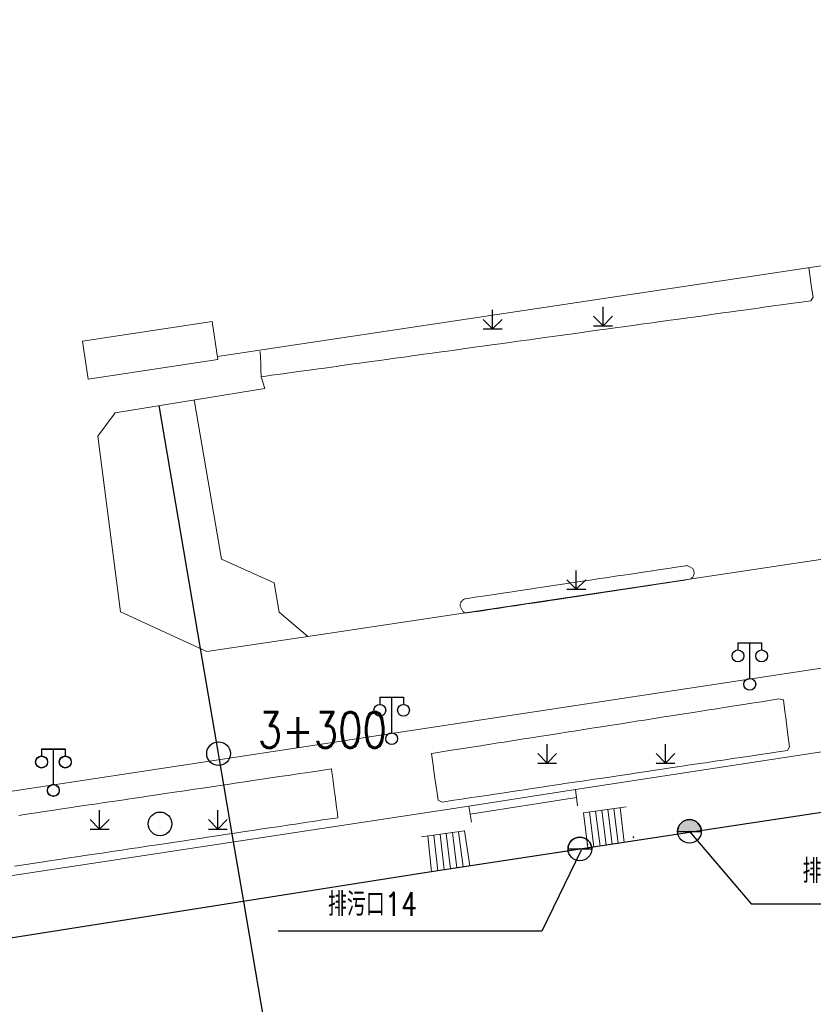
# Model space of a CAD drawing. Extents: x 39508475 to 39522402, y 3783947 to 3795549.
# Tile 75 of 256: x 39512353 to 39512420, y 3794390 to 3794473. Entities that reach past the tile are written whole.
import ezdxf
from ezdxf.enums import TextEntityAlignment as Align

# ---------------------------------------------------------------- set-up
doc = ezdxf.new("R2010")
doc.units = 0
doc.header["$PDSIZE"] = 0.2
doc.linetypes.add('X0', pattern=[4, 3, -1])
doc.layers.get('0').update_dxf_attribs({"linetype": 'CONTINUOUS'})
for name, color, linetype in [('DLSS', 4, 'CONTINUOUS'), ('JCDL_DMX_F', 30, 'CONTINUOUS'), ('JCDL_JMDD_F', 231, 'CONTINUOUS'), ('JCDL_JMDX_F', 231, 'CONTINUOUS'), ('JCDL_JTD_F', 100, 'CONTINUOUS'), ('JMD', 6, 'CONTINUOUS'), ('SXSS', 5, 'CONTINUOUS'), ('ZBTZ', 3, 'CONTINUOUS'), ('zdh', 7, 'CONTINUOUS'), ('排水孔', 4, 'CONTINUOUS'), ('断面线', 2, 'CONTINUOUS')]:
    doc.layers.add(name, color=color, linetype=linetype)
doc.layers.add('JCDL_JMDX', color=1, linetype='CONTINUOUS', lineweight=0)
doc.layers.add('JCDL_ZBX_F', color=7, linetype='CONTINUOUS', lineweight=0)
doc.styles.add('HZ', font='rs', dxfattribs={"width": 0.8, "bigfont": 'hztxt'})
doc.linetypes.add('10422', pattern='A,2,[150,AAA.SHX,S=1,R=0,X=0,Y=1],2,[177,AAA.SHX,S=1,R=0,X=0,Y=0.8],1e-09', length=4)
doc.linetypes.add('X19', pattern='A,4.5,[145,symbolx.shx,S=1,R=0,X=0,Y=1],4.5,-0.5,[146,symbolx.shx,S=1,R=0,X=0,Y=0],-0.5', length=10)
doc.linetypes.add('X41', pattern='A,1,[18,symbolt.shx,S=1,R=0,X=0,Y=0],2,[8,symbolt.shx,S=1,R=0,X=0,Y=0],1', length=4)
doc.linetypes.add('X67', pattern='A,1,[150,symbolx.shx,S=1,R=0,X=0,Y=1],2,[153,symbolx.shx,S=1,R=0,X=0,Y=0.8],2,[145,symbolx.shx,S=1,R=0,X=0,Y=0],0,[150,symbolx.shx,S=1,R=0,X=0,Y=1],2,[153,symbolx.shx,S=1,R=0,X=0,Y=0.8],2,[150,symbolx.shx,S=1,R=0,X=0,Y=1],0.5,-0.5,[146,symbolx.shx,S=1,R=0,X=0,Y=0],-0.5,0.5,[153,symbolx.shx,S=1,R=0,X=0,Y=0.8],1', length=12)

# ---------------------------------------------------------------- blocks, each defined once
blk = doc.blocks.new('5820000')
at = {"color": 0, "linetype": 'Continuous'}
blk.add_circle((0, 0), 1, dxfattribs=at)
blk = doc.blocks.new('9530003')
at = {"color": 0}
for p, q in [((0, 0), (0, 1.6)), ((-0.8, 0), (0.8, 0))]:
    blk.add_line(p, q, dxfattribs=at)
at = {"color": 0, "linetype": 'Continuous'}
for points in [[(0, 0), (-0.8, 0.8)], [(0, 0), (0.8, 0.8)]]:
    blk.add_lwpolyline(points, dxfattribs=at)
blk = doc.blocks.new('3521000')
at = {"color": 0}
for p, q in [((-1, 3.5), (1, 3.5)), ((0, 0.5), (0, 3.5))]:
    blk.add_line(p, q, dxfattribs=at)
at = {"color": 0, "linetype": 'Continuous', "flags": 128}
for points in [[(-1, 3.5), (-1, 2.9)], [(1, 3.5), (1, 2.9)]]:
    blk.add_lwpolyline(points, dxfattribs=at)
at = {"color": 0}
for centre in [(-1, 2.4), (1, 2.4), (0, 0)]:
    blk.add_circle(centre, 0.5, dxfattribs=at)

msp = doc.modelspace()

# ---------------------------------------------------------------- hatches: boundary and pattern name
at = {"layer": '排水孔', "linetype": 'Continuous'}
h = msp.add_hatch(color=256, dxfattribs=at)
edge = h.paths.add_edge_path()
edge.add_arc((39512409.54, 3794404.853), 1, 0, 180)
edge.add_line((39512408.54, 3794404.853), (39512409.54, 3794404.853))
edge.add_line((39512409.54, 3794404.853), (39512410.54, 3794404.853))

# ---------------------------------------------------------------- linework, layer by layer
msp.add_line((39512408.54, 3794404.853, 74.932), (39512410.54, 3794404.853, 74.932))
at = {"color": 6, "linetype": 'Continuous'}
for p, q in [((39512409.54, 3794404.853, 36.592), (39512414.74682, 3794398.73832)), ((39512414.74682, 3794398.73832), (39512437.04682, 3794398.73832))]:
    msp.add_line(p, q, dxfattribs=at)
at = {"flags": 128}
for points, elevation in [([(39512410.54, 3794404.853, 1), (39512408.54, 3794404.853), (39512409.54, 3794404.853)], 36.592), ([(39512401.28, 3794403.368, 1), (39512399.28, 3794403.368), (39512400.28, 3794403.368)], 38.34)]:
    msp.add_lwpolyline(points, format="xyb", close=True, dxfattribs=dict(at, elevation=elevation))
at = {"layer": 'DLSS', "linetype": 'Continuous', "lineweight": 20}
for points in [[(39512373.366, 3794443.26), (39512373.64801, 3794442.263), (39512361.007, 3794440.221), (39512359.548, 3794438.247), (39512361.462, 3794423.407)], [(39512250, 3794392.71053), (39512500, 3794430.70602)], [(39512361.45845, 3794423.40863), (39512368.75599, 3794420.058), (39512377.299, 3794421.31299), (39512423.798, 3794428.303)]]:
    msp.add_lwpolyline(points, dxfattribs=at)
at = {"layer": 'JCDL_DMX_F', "color": 3, "linetype": 'X41', "lineweight": 0}
for points in [[(39512399.924, 3794408.404), (39512500, 3794423.69514)], [(39512250, 3794385.59144), (39512390.901, 3794406.98)]]:
    msp.add_lwpolyline(points, dxfattribs=at)
at = {"layer": 'JCDL_JMDX', "color": 6, "linetype": 'X19', "lineweight": 0}
for points in [[(39512369.64979, 3794444.96278), (39512458.37701, 3794458.295), (39512471.95231, 3794473.42162)], [(39512367.68221, 3794441.2993), (39512369.998, 3794427.835), (39512374.45299, 3794425.862), (39512374.878, 3794423.368), (39512377.299, 3794421.31299)]]:
    msp.add_lwpolyline(points, dxfattribs=at)
at = {"layer": 'JCDL_JMDX', "color": 6, "linetype": 'X67', "lineweight": 0}
msp.add_lwpolyline([(39512250, 3794379.73313), (39512387.191, 3794401.35), (39512391.348, 3794402.00501), (39512393.85149, 3794402.37981), (39512396.11157, 3794402.71883), (39512398.31952, 3794403.05083), (39512400.66999, 3794403.405), (39512413.07075, 3794405.28125), (39512453.02411, 3794411.32962), (39512500, 3794418.44183)], dxfattribs=at)
at = {"layer": 'JCDL_JMDX', "color": 6, "linetype": 'Continuous', "lineweight": 0}
for points in [[(39512400, 3794407.708), (39512391.007, 3794406.3)], [(39512401.09671, 3794406.49929), (39512401.47475, 3794403.52607)], [(39512401.98625, 3794403.6028), (39512401.61343, 3794406.57257)], [(39512402.13014, 3794406.64586), (39512402.49774, 3794403.67952)], [(39512403.00923, 3794403.75625), (39512402.64686, 3794406.71914)], [(39512403.16357, 3794406.79243), (39512403.52072, 3794403.83297)], [(39512404.03221, 3794403.90969), (39512403.68029, 3794406.86571)], [(39512389.89171, 3794401.76928), (39512389.505, 3794404.75057)], [(39512390.026, 3794404.82029), (39512390.43186, 3794401.85314)], [(39512387.73114, 3794401.43385), (39512387.421, 3794404.47171)], [(39512387.942, 3794404.54143), (39512388.27128, 3794401.51771)], [(39512388.81143, 3794401.60157), (39512388.463, 3794404.61114)], [(39512388.984, 3794404.68086), (39512389.35157, 3794401.68543)]]:
    msp.add_lwpolyline(points, dxfattribs=at)
at = {"layer": 'JCDL_JMDX_F', "linetype": 'Continuous', "lineweight": 0}
for points in [[(39512390.901, 3794406.98), (39512399.924, 3794408.404)], [(39512399.924, 3794408.404), (39512400.076, 3794407.012)], [(39512391.113, 3794405.62), (39512390.901, 3794406.98)], [(39512404.197, 3794406.939), (39512400.58, 3794406.426)], [(39512400.58, 3794406.426), (39512400.96326, 3794403.44935)], [(39512386.9, 3794404.402), (39512390.547, 3794404.89)], [(39512390.547, 3794404.89), (39512390.972, 3794401.937)], [(39512400.96326, 3794403.44935), (39512404.54371, 3794403.98642)], [(39512390.972, 3794401.937), (39512387.191, 3794401.35)]]:
    msp.add_lwpolyline(points, dxfattribs=at)
at = {"layer": 'JCDL_ZBX_F', "color": 114, "linetype": 'X0', "lineweight": 0, "true_color": 0x009944}
for points in [[(39512373.26101, 3794445.383), (39512373.3104, 3794444.38422), (39512373.3351, 3794443.88483), (39512373.366, 3794443.26), (39512373.73688, 3794443.31123), (39512374.23218, 3794443.37964), (39512375.22278, 3794443.51647), (39512375.71807, 3794443.58488), (39512376.70867, 3794443.72171), (39512377.20397, 3794443.79012), (39512378.19456, 3794443.92695), (39512378.68986, 3794443.99537), (39512379.68045, 3794444.13219), (39512380.17575, 3794444.20061), (39512381.16635, 3794444.33744), (39512381.66164, 3794444.40585), (39512382.65224, 3794444.54268), (39512383.14754, 3794444.61109), (39512384.13813, 3794444.74792), (39512384.63343, 3794444.81633), (39512385.62402, 3794444.95316), (39512386.11932, 3794445.02157), (39512387.10991, 3794445.1584), (39512387.60521, 3794445.22682), (39512388.59581, 3794445.36364), (39512389.0911, 3794445.43206), (39512390.0817, 3794445.56889), (39512390.577, 3794445.6373), (39512391.56759, 3794445.77413), (39512392.06289, 3794445.84254), (39512393.05348, 3794445.97937), (39512393.54878, 3794446.04778), (39512394.53938, 3794446.18461), (39512395.03467, 3794446.25303), (39512396.02527, 3794446.38985), (39512396.52057, 3794446.45827), (39512397.51116, 3794446.59509), (39512398.00646, 3794446.66351), (39512398.99705, 3794446.80034), (39512399.49235, 3794446.86875), (39512400.48295, 3794447.00558), (39512400.97824, 3794447.07399), (39512401.96884, 3794447.21082), (39512402.46413, 3794447.27923), (39512403.45473, 3794447.41606), (39512403.95003, 3794447.48448), (39512404.94062, 3794447.6213), (39512405.43592, 3794447.68972), (39512406.42651, 3794447.82654), (39512406.92181, 3794447.89496), (39512407.91241, 3794448.03179), (39512408.4077, 3794448.1002), (39512409.3983, 3794448.23703), (39512409.8936, 3794448.30544), (39512410.88419, 3794448.44227), (39512411.37949, 3794448.51068), (39512412.37008, 3794448.64751), (39512412.86538, 3794448.71593), (39512413.85598, 3794448.85275), (39512414.35127, 3794448.92117), (39512415.34187, 3794449.05799), (39512415.83717, 3794449.12641), (39512416.82776, 3794449.26324), (39512417.32306, 3794449.33165), (39512418.31365, 3794449.46848), (39512418.80895, 3794449.53689), (39512419.79954, 3794449.67372), (39512419.98567, 3794449.97338), (39512419.83708, 3794450.96228), (39512419.76278, 3794451.45673), (39512419.61419, 3794452.44563)], [(39512405.4422, 3794426.72438), (39512406.43122, 3794426.87221), (39512406.92572, 3794426.94612), (39512407.91474, 3794427.09395), (39512408.40925, 3794427.16786), (39512409.213, 3794427.288), (39512409.26582, 3794427.29647), (39512409.31922, 3794427.29982), (39512409.37271, 3794427.29842), (39512409.39934, 3794427.29534), (39512409.82073, 3794427.04652), (39512409.85196, 3794426.99809), (39512409.87654, 3794426.95056), (39512409.89681, 3794426.90104), (39512409.9126, 3794426.84992), (39512409.92, 3794426.81601), (39512409.92379, 3794426.79759), (39512409.93028, 3794426.74448), (39512409.93203, 3794426.691), (39512409.92903, 3794426.63758), (39512409.92129, 3794426.58463), (39512409.90888, 3794426.53258), (39512409.8919, 3794426.48184), (39512409.87048, 3794426.43281), (39512409.84478, 3794426.38587), (39512409.81502, 3794426.34141), (39512409.78143, 3794426.29976), (39512409.74427, 3794426.26125), (39512409.70384, 3794426.22621), (39512409.66046, 3794426.19488), (39512409.63588, 3794426.18027), (39512409.15201, 3794426.0712), (39512408.16315, 3794425.92233), (39512407.66873, 3794425.84789), (39512406.67987, 3794425.69903), (39512406.18544, 3794425.62459), (39512405.19658, 3794425.47572), (39512404.70215, 3794425.40129), (39512403.7133, 3794425.25242), (39512403.21887, 3794425.17799), (39512402.23001, 3794425.02912), (39512401.73558, 3794424.95468), (39512400.74673, 3794424.80582), (39512400.2523, 3794424.73138), (39512399.26344, 3794424.58251), (39512398.76901, 3794424.50808), (39512397.78016, 3794424.35921), (39512397.28573, 3794424.28478), (39512396.29687, 3794424.13591), (39512395.80244, 3794424.06147), (39512394.81358, 3794423.91261), (39512394.31916, 3794423.83817), (39512393.3303, 3794423.6893), (39512392.83587, 3794423.61487), (39512391.84701, 3794423.466), (39512391.35259, 3794423.39156), (39512390.751, 3794423.301), (39512390.69685, 3794423.30511), (39512390.64332, 3794423.31438), (39512390.59082, 3794423.32833), (39512390.53976, 3794423.34685), (39512390.49052, 3794423.36981), (39512390.44351, 3794423.39702), (39512390.39907, 3794423.42828), (39512390.39037, 3794423.43563), (39512390.16229, 3794423.86492), (39512390.15991, 3794423.89667), (39512390.16065, 3794423.95099), (39512390.16618, 3794424.00503), (39512390.17645, 3794424.05838), (39512390.19139, 3794424.1106), (39512390.21088, 3794424.16131), (39512390.23476, 3794424.21011), (39512390.26285, 3794424.2566), (39512390.29494, 3794424.30044), (39512390.33076, 3794424.34127), (39512390.37005, 3794424.37879), (39512390.41249, 3794424.41269), (39512390.45776, 3794424.44272), (39512390.5055, 3794424.46864), (39512390.55534, 3794424.49025), (39512390.607, 3794424.507), (39512391.59602, 3794424.65482), (39512392.09052, 3794424.72874), (39512393.07954, 3794424.87656), (39512393.57404, 3794424.95047), (39512394.56306, 3794425.0983), (39512395.05756, 3794425.17221), (39512396.04658, 3794425.32004), (39512396.54108, 3794425.39395), (39512397.5301, 3794425.54178), (39512398.0246, 3794425.61569), (39512399.01362, 3794425.76352), (39512399.50812, 3794425.83743), (39512400.49714, 3794425.98526), (39512400.99164, 3794426.05917), (39512401.98066, 3794426.20699), (39512402.47516, 3794426.28091), (39512403.46418, 3794426.42873), (39512403.95869, 3794426.50265), (39512404.9477, 3794426.65047), (39512405.4422, 3794426.72438)], [(39512388.9402, 3794411.62448), (39512387.95228, 3794411.46952), (39512387.74501, 3794411.437), (39512387.88532, 3794410.4469), (39512387.95548, 3794409.95184), (39512388.0958, 3794408.96174), (39512388.16596, 3794408.46668), (39512388.30627, 3794407.47658), (39512388.63915, 3794407.33368), (39512389.6282, 3794407.48125), (39512390.12272, 3794407.55504), (39512391.11177, 3794407.70262), (39512391.6063, 3794407.7764), (39512392.59535, 3794407.92398), (39512393.08988, 3794407.99777), (39512394.07893, 3794408.14534), (39512394.57345, 3794408.21913), (39512395.5625, 3794408.3667), (39512396.05703, 3794408.44049), (39512397.04608, 3794408.58806), (39512397.54061, 3794408.66185), (39512398.52966, 3794408.80943), (39512399.02418, 3794408.88321), (39512400.01323, 3794409.03079), (39512400.50776, 3794409.10458), (39512401.49681, 3794409.25215), (39512401.99133, 3794409.32594), (39512402.98038, 3794409.47351), (39512403.47491, 3794409.5473), (39512404.46396, 3794409.69488), (39512404.95849, 3794409.76866), (39512405.94754, 3794409.91624), (39512406.44206, 3794409.99003), (39512407.43111, 3794410.1376), (39512407.92564, 3794410.21139), (39512408.91469, 3794410.35896), (39512409.40922, 3794410.43275), (39512410.39827, 3794410.58032), (39512410.89279, 3794410.65411), (39512411.88184, 3794410.80169), (39512412.37637, 3794410.87547), (39512413.36542, 3794411.02305), (39512413.85994, 3794411.09684), (39512414.849, 3794411.24441), (39512415.34352, 3794411.3182), (39512416.33257, 3794411.46577), (39512416.8271, 3794411.53956), (39512417.81615, 3794411.68713), (39512417.98631, 3794412.00654), (39512417.86019, 3794412.99855), (39512417.79712, 3794413.49456), (39512417.671, 3794414.48657), (39512417.60794, 3794414.98258), (39512417.48181, 3794415.9746), (39512417.09593, 3794416.04095), (39512416.10801, 3794415.88599), (39512415.61405, 3794415.80851), (39512414.62613, 3794415.65354), (39512414.13217, 3794415.57606), (39512413.14425, 3794415.4211), (39512412.65029, 3794415.34361), (39512411.66237, 3794415.18865), (39512411.16841, 3794415.11117), (39512410.18049, 3794414.9562), (39512409.68653, 3794414.87872), (39512408.69861, 3794414.72376), (39512408.20464, 3794414.64628), (39512407.21673, 3794414.49131), (39512406.72277, 3794414.41383), (39512405.73484, 3794414.25887), (39512405.24088, 3794414.18139), (39512404.25296, 3794414.02642), (39512403.759, 3794413.94894), (39512402.77108, 3794413.79398), (39512402.27712, 3794413.71649), (39512401.2892, 3794413.56153), (39512400.79524, 3794413.48405), (39512399.80732, 3794413.32908), (39512399.31336, 3794413.2516), (39512398.32544, 3794413.09664), (39512397.83148, 3794413.01915), (39512396.84356, 3794412.86419), (39512396.3496, 3794412.78671), (39512395.36168, 3794412.63175), (39512394.86772, 3794412.55426), (39512393.8798, 3794412.3993), (39512393.38584, 3794412.32182), (39512392.39792, 3794412.16685), (39512391.90396, 3794412.08937), (39512390.91604, 3794411.93441), (39512390.42208, 3794411.85693), (39512389.43416, 3794411.70196), (39512388.9402, 3794411.62448)], [(39512352.51049, 3794401.91229), (39512353.49943, 3794402.06059), (39512353.9939, 3794402.13473), (39512354.98285, 3794402.28303), (39512355.47732, 3794402.35718), (39512356.46626, 3794402.50547), (39512356.96073, 3794402.57962), (39512357.94968, 3794402.72792), (39512358.44415, 3794402.80206), (39512359.43309, 3794402.95036), (39512359.92756, 3794403.02451), (39512360.9165, 3794403.1728), (39512361.41098, 3794403.24695), (39512362.39992, 3794403.39524), (39512362.89439, 3794403.46939), (39512363.88333, 3794403.61769), (39512364.37781, 3794403.69184), (39512365.36675, 3794403.84013), (39512365.86122, 3794403.91428), (39512366.85016, 3794404.06257), (39512367.34464, 3794404.13672), (39512368.33358, 3794404.28502), (39512368.82805, 3794404.35916), (39512369.81699, 3794404.50746), (39512370.31146, 3794404.58161), (39512371.30041, 3794404.7299), (39512371.79488, 3794404.80405), (39512372.78382, 3794404.95235), (39512373.27829, 3794405.02649), (39512374.26724, 3794405.17479), (39512374.76171, 3794405.24894), (39512375.75065, 3794405.39723), (39512376.24512, 3794405.47138), (39512377.23407, 3794405.61967), (39512377.72854, 3794405.69382), (39512378.71748, 3794405.84212), (39512379.21195, 3794405.91627), (39512379.837, 3794406.00999), (39512379.78883, 3794406.37479), (39512379.72336, 3794406.87048), (39512379.59242, 3794407.86187), (39512379.52696, 3794408.35757), (39512379.39602, 3794409.34896), (39512379.33056, 3794409.84466), (39512379.293, 3794410.129), (39512378.58755, 3794410.02427), (39512378.09297, 3794409.95085)], [(39512378.09297, 3794409.95085), (39512377.10381, 3794409.804), (39512376.60923, 3794409.73058), (39512375.62007, 3794409.58373), (39512375.12549, 3794409.51031), (39512374.13633, 3794409.36346), (39512373.64175, 3794409.29004), (39512372.65259, 3794409.14319), (39512372.15801, 3794409.06977), (39512371.16885, 3794408.92292), (39512370.67427, 3794408.8495), (39512369.68511, 3794408.70266), (39512369.19053, 3794408.62923), (39512368.20137, 3794408.48239), (39512367.70679, 3794408.40896), (39512366.71763, 3794408.26212), (39512366.22306, 3794408.18869), (39512365.2339, 3794408.04185), (39512364.73932, 3794407.96843), (39512363.75016, 3794407.82158), (39512363.25558, 3794407.74816), (39512362.26642, 3794407.60131), (39512361.77184, 3794407.52789), (39512360.78268, 3794407.38104), (39512360.2881, 3794407.30762), (39512359.29894, 3794407.16077), (39512358.80436, 3794407.08735), (39512357.8152, 3794406.9405), (39512357.32062, 3794406.86708), (39512356.33146, 3794406.72023), (39512355.83688, 3794406.64681), (39512354.84772, 3794406.49996), (39512354.35314, 3794406.42654), (39512353.36398, 3794406.27969), (39512352.8694, 3794406.20627)]]:
    msp.add_lwpolyline(points, dxfattribs=at)
at = {"layer": 'JMD', "linetype": 'Continuous'}
for p, q in [((39512400.38336, 3794403.27082), (39512397.07851, 3794396.41731)), ((39512397.07851, 3794396.41731), (39512374.77851, 3794396.41731))]:
    msp.add_line(p, q, dxfattribs=at)
at = {"layer": 'JMD', "color": 6, "linetype": 'Continuous', "lineweight": 0}
msp.add_lwpolyline([(39512369.20615, 3794447.91569), (39512369.68901, 3794444.70177), (39512358.74187, 3794443.05707), (39512358.25901, 3794446.271), (39512369.20615, 3794447.91569)], dxfattribs=at)
at = {"layer": 'SXSS', "linetype": '10422'}
msp.add_lwpolyline([(39512701.671, 3794446.846), (39512695.09478, 3794444.96131), (39512672.626, 3794443.699), (39512668.5573, 3794443.29197), (39512667.33662, 3794443.28863), (39512667.19965, 3794443.62368), (39512667.07658, 3794444.47639), (39512666.453, 3794445.04546), (39512663.56819, 3794444.43521), (39512654.55058, 3794441.81514), (39512620.1126, 3794436.62751), (39512568.66063, 3794428.83735), (39512526.52298, 3794422.45744), (39512500, 3794418.44183), (39512453.02411, 3794411.32962), (39512413.07075, 3794405.28125), (39512400.66999, 3794403.405), (39512387.191, 3794401.35), (39512250, 3794379.73313), (39512173.0099, 3794367.60198), (39512171.85212, 3794367.41955)], dxfattribs=at)
at = {"layer": 'zdh', "color": 1}
for p in [(39512409.542, 3794404.853, 36.592), (39512404.81, 3794404.354, 36.673), (39512400.275, 3794403.368, 38.34), (39512400.925, 3794403.774, 38.354)]:
    msp.add_point(p, dxfattribs=at)
at = {"layer": '排水孔'}
for centre in [(39512409.54, 3794404.853, 74.932), (39512400.28, 3794403.368, 76.68)]:
    msp.add_circle(centre, 1, dxfattribs=at)
at = {"layer": '断面线', "color": 1, "flags": 128}
msp.add_lwpolyline([(39512385.61896, 3794318.65203), (39512382.56551, 3794336.50333), (39512381.27813, 3794344.02972), (39512381.01638, 3794345.56), (39512379.89252, 3794352.13039), (39512378.21711, 3794361.92527), (39512376.34918, 3794372.84571), (39512373.61912, 3794388.80642), (39512371.88605, 3794398.93843), (39512371.02658, 3794403.96309), (39512370.20274, 3794408.7795), (39512369.83602, 3794410.92344), (39512369.75142, 3794411.41804), (39512368.23245, 3794420.29838), (39512364.72205, 3794440.82112)], dxfattribs=at)
at = {"layer": '断面线'}
msp.add_circle((39512369.75142, 3794411.41804), 1, dxfattribs=at)

# ---------------------------------------------------------------- block references
at = {"layer": 'JCDL_JMDD_F'}
for p in [(39512414.636, 3794417.278), (39512384.379, 3794412.68299), (39512355.796, 3794408.327), (39512355.79699, 3794408.30201)]:
    msp.add_blockref('3521000', p, dxfattribs=at)
at = {"layer": 'JCDL_JTD_F'}
msp.add_blockref('5820000', (39512364.808, 3794405.48499), dxfattribs=at)
at = {"layer": 'ZBTZ'}
for p in [(39512392.90862, 3794447.29828), (39512402.24045, 3794447.56495), (39512399.97359, 3794425.3004), (39512397.51725, 3794410.61975), (39512407.51575, 3794410.61975), (39512359.695, 3794405.0435), (39512369.6935, 3794405.0435)]:
    msp.add_blockref('9530003', p, dxfattribs=at)

# ---------------------------------------------------------------- texts
at = {"color": 6, "linetype": 'Continuous', "style": 'HZ', "width": 0.8}
for s, p in [('排污口15', (39512419.09977, 3794400.49604)), ('排污口14', (39512378.99409, 3794397.70427))]:
    msp.add_text(s, height=2, dxfattribs=at).set_placement(p)
at = {"layer": '断面线', "linetype": 'Continuous', "style": 'HZ', "width": 0.8}
msp.add_text('3+300', height=3, dxfattribs=at).set_placement((39512383.97211, 3794413.42413), align=Align.MIDDLE_RIGHT)

doc.saveas('drawing.dxf')
